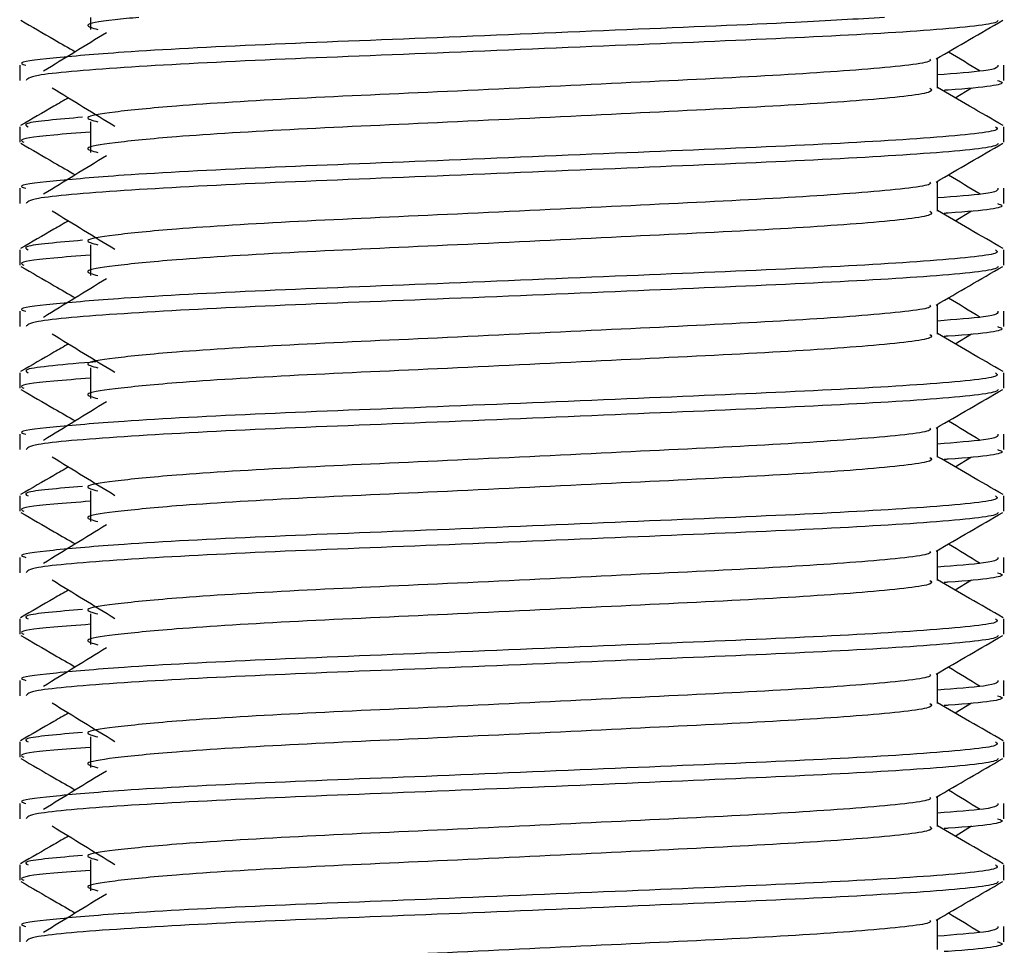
# Model space of a CAD drawing. Header units: millimetres. Extents: x 0 to 420, y 0 to 297.
# Tile 50 of 81: x 290.21 to 291.89, y 175.77 to 177.34. Entities that reach past the tile are written whole.
import ezdxf

# ---------------------------------------------------------------- set-up
doc = ezdxf.new("R2010")
doc.units = ezdxf.units.MM

msp = doc.modelspace()

# ---------------------------------------------------------------- linework, layer by layer
at = {"color": 7, "linetype": 'Continuous', "lineweight": 25}
for p, q in [((290.335, 177.3414), (290.335, 177.3211)), ((291.7715, 177.2214), (291.7715, 177.2722)), ((290.2149, 177.2603), (290.2149, 177.2343)), ((291.8845, 177.2343), (291.8845, 177.2603)), ((291.8016, 177.205), (291.8296, 177.2221)), ((290.2149, 177.1559), (290.2149, 177.1299)), ((290.335, 177.1645), (290.335, 177.1124)), ((291.8845, 177.1299), (291.8845, 177.1559)), ((291.7715, 177.0126), (291.7715, 177.0635)), ((290.2149, 177.0516), (290.2149, 177.0256)), ((291.8845, 177.0256), (291.8845, 177.0516)), ((291.8016, 176.9963), (291.8296, 177.0134)), ((290.335, 176.9558), (290.335, 176.9037)), ((290.2149, 176.9472), (290.2149, 176.9212)), ((291.8845, 176.9212), (291.8845, 176.9472)), ((291.7715, 176.8039), (291.7715, 176.8548)), ((290.2149, 176.8429), (290.2149, 176.8169)), ((291.8845, 176.8169), (291.8845, 176.8429)), ((291.8016, 176.7876), (291.8296, 176.8047)), ((290.2149, 176.7385), (290.2149, 176.7125)), ((290.335, 176.7471), (290.335, 176.6949)), ((291.8845, 176.7125), (291.8845, 176.7385)), ((291.7715, 176.5952), (291.7715, 176.6461)), ((290.2149, 176.6342), (290.2149, 176.6082)), ((291.8845, 176.6082), (291.8845, 176.6342)), ((291.8016, 176.5789), (291.8296, 176.596)), ((290.335, 176.5384), (290.335, 176.4862)), ((290.2149, 176.5298), (290.2149, 176.5038)), ((291.8845, 176.5038), (291.8845, 176.5298)), ((291.7715, 176.3865), (291.7715, 176.4374)), ((290.2149, 176.4255), (290.2149, 176.3995)), ((291.8845, 176.3995), (291.8845, 176.4255)), ((291.8016, 176.3702), (291.8296, 176.3873)), ((290.2149, 176.3211), (290.2149, 176.2951)), ((290.335, 176.3297), (290.335, 176.2775)), ((291.8845, 176.2951), (291.8845, 176.3211)), ((291.7715, 176.1778), (291.7715, 176.2287)), ((290.2149, 176.2168), (290.2149, 176.1908)), ((291.8845, 176.1908), (291.8845, 176.2168)), ((291.8016, 176.1615), (291.8296, 176.1786)), ((290.335, 176.121), (290.335, 176.0688)), ((290.2149, 176.1124), (290.2149, 176.0864)), ((291.8845, 176.0864), (291.8845, 176.1124)), ((291.7715, 175.9691), (291.7715, 176.02)), ((290.2149, 176.0081), (290.2149, 175.9821)), ((291.8845, 175.9821), (291.8845, 176.0081)), ((291.8016, 175.9528), (291.8296, 175.9699)), ((290.2149, 175.9037), (290.2149, 175.8777)), ((290.335, 175.9123), (290.335, 175.8601)), ((291.8845, 175.8777), (291.8845, 175.9037)), ((291.7715, 175.7604), (291.7715, 175.8113)), ((290.2149, 175.7994), (290.2149, 175.7733)), ((291.8845, 175.7733), (291.8845, 175.7994))]:
    msp.add_line(p, q, dxfattribs=at)
for points, knots in [([(291.6821, 177.3414), (291.6346, 177.3385), (291.5189, 177.3315), (291.2448, 177.3206), (290.9247, 177.3068), (290.6193, 177.2953), (290.3929, 177.2834), (290.266, 177.2721), (290.208, 177.2653), (290.222, 177.2612), (290.2253, 177.2603)], [0, 0, 0, 0, 0.107555, 0.261631, 0.420083, 0.572451, 0.728645, 0.848713, 0.964716, 1, 1, 1, 1]), ([(290.4172, 177.3414), (290.4029, 177.34), (290.3532, 177.3354), (290.319, 177.329), (290.3385, 177.3234), (290.3472, 177.3209)], [0, 0, 0, 0, 0.182373, 0.635978, 1, 1, 1, 1]), ([(290.2169, 177.3365), (290.2357, 177.3256), (290.2665, 177.3077), (290.2973, 177.2899), (290.3092, 177.283)], [0, 0, 0, 0, 0.61317, 1, 1, 1, 1]), ([(291.8745, 177.3363), (291.8739, 177.335), (291.8712, 177.3297), (291.7634, 177.3188), (291.5427, 177.3067), (291.2466, 177.2945), (290.9245, 177.2807), (290.6183, 177.2692), (290.3774, 177.2563), (290.2321, 177.244), (290.2276, 177.2371), (290.2257, 177.2343)], [0, 0, 0, 0, 0.039912, 0.166158, 0.289058, 0.411836, 0.5381, 0.659517, 0.783982, 0.909693, 1, 1, 1, 1]), ([(291.7693, 177.2709), (291.7881, 177.2819), (291.8259, 177.3037), (291.8636, 177.3256), (291.8825, 177.3365)], [0, 0, 0, 0, 0.499936, 1, 1, 1, 1]), ([(290.362, 177.3154), (290.3442, 177.3045), (290.3086, 177.2827), (290.2731, 177.2609), (290.2554, 177.25)], [0, 0, 0, 0, 0.49999, 1, 1, 1, 1]), ([(291.844, 177.25), (291.8262, 177.2609), (291.8083, 177.2719), (291.7903, 177.2829), (291.7902, 177.283)], [0, 0, 0, 0, 0.9898318, 1, 1, 1, 1]), ([(291.7587, 177.2708), (291.7596, 177.2696), (291.7634, 177.2643), (291.6651, 177.2536), (291.4764, 177.2414), (291.2199, 177.2293), (290.9413, 177.2155), (290.6775, 177.204), (290.4825, 177.1921), (290.3701, 177.1808), (290.3176, 177.1725), (290.3381, 177.1668), (290.3472, 177.1643)], [0, 0, 0, 0, 0.035107, 0.156135, 0.273953, 0.391653, 0.512699, 0.629093, 0.748412, 0.840135, 0.92875, 1, 1, 1, 1]), ([(291.8741, 177.2603), (291.8745, 177.2572), (291.8753, 177.2519), (291.8017, 177.2462), (291.7715, 177.2438)], [0, 0, 0, 0, 0.590683, 1, 1, 1, 1]), ([(290.2698, 177.2221), (290.2876, 177.2112), (290.3232, 177.1894), (290.3587, 177.1676), (290.3764, 177.1568)], [0, 0, 0, 0, 0.500011, 1, 1, 1, 1]), ([(291.8829, 177.158), (291.864, 177.1689), (291.8269, 177.1904), (291.7898, 177.2119), (291.7715, 177.2224)], [0, 0, 0, 0, 0.508368, 1, 1, 1, 1]), ([(291.8737, 177.2343), (291.8767, 177.2333), (291.8922, 177.2283), (291.8545, 177.2223), (291.7853, 177.2178), (291.7829, 177.2176)], [0, 0, 0, 0, 0.190296, 0.972093, 1, 1, 1, 1]), ([(291.759, 177.2212), (291.7613, 177.2192), (291.7682, 177.2131), (291.6666, 177.2014), (291.4761, 177.1893), (291.22, 177.1771), (290.9413, 177.1633), (290.6775, 177.1518), (290.4825, 177.14), (290.3701, 177.1286), (290.3177, 177.1203), (290.3381, 177.1147), (290.3472, 177.1122)], [0, 0, 0, 0, 0.059132, 0.1771634, 0.2920638, 0.4068492, 0.5248979, 0.6384095, 0.7547738, 0.8442256, 0.9306466, 1, 1, 1, 1]), ([(290.2977, 177.205), (290.2895, 177.2003), (290.2624, 177.1846), (290.2353, 177.1689), (290.2165, 177.158)], [0, 0, 0, 0, 0.303338, 1, 1, 1, 1]), ([(291.87, 177.1559), (291.8726, 177.1539), (291.8805, 177.1479), (291.7631, 177.1362), (291.5428, 177.124), (291.2467, 177.1119), (290.9242, 177.0981), (290.6195, 177.0866), (290.3929, 177.0747), (290.266, 177.0634), (290.208, 177.0566), (290.222, 177.0525), (290.2253, 177.0516)], [0, 0, 0, 0, 0.0610772, 0.1845123, 0.3046768, 0.4247211, 0.5481742, 0.6668878, 0.7885815, 0.8821287, 0.9725098, 1, 1, 1, 1]), ([(290.3214, 177.172), (290.2806, 177.1685), (290.2157, 177.1629), (290.2256, 177.1578), (290.2293, 177.1559)], [0, 0, 0, 0, 0.629852, 1, 1, 1, 1]), ([(290.335, 177.1467), (290.3128, 177.1451), (290.2446, 177.1401), (290.2121, 177.1348), (290.22, 177.1308), (290.2218, 177.1299)], [0, 0, 0, 0, 0.270543, 0.831179, 1, 1, 1, 1]), ([(290.2169, 177.1278), (290.2357, 177.1169), (290.2665, 177.099), (290.2973, 177.0812), (290.3092, 177.0743)], [0, 0, 0, 0, 0.61317, 1, 1, 1, 1]), ([(291.8745, 177.1276), (291.8739, 177.1263), (291.8712, 177.1209), (291.7634, 177.1101), (291.5427, 177.098), (291.2466, 177.0858), (290.9245, 177.072), (290.6183, 177.0605), (290.3774, 177.0476), (290.2321, 177.0353), (290.2276, 177.0284), (290.2257, 177.0256)], [0, 0, 0, 0, 0.039912, 0.166158, 0.289058, 0.411836, 0.5381, 0.659517, 0.783982, 0.909693, 1, 1, 1, 1]), ([(291.7693, 177.0622), (291.7881, 177.0732), (291.8259, 177.095), (291.8636, 177.1169), (291.8825, 177.1278)], [0, 0, 0, 0, 0.499936, 1, 1, 1, 1]), ([(290.362, 177.1067), (290.3442, 177.0958), (290.3086, 177.074), (290.2731, 177.0522), (290.2554, 177.0413)], [0, 0, 0, 0, 0.49999, 1, 1, 1, 1]), ([(291.844, 177.0413), (291.8262, 177.0522), (291.8083, 177.0632), (291.7903, 177.0742), (291.7902, 177.0743)], [0, 0, 0, 0, 0.9898318, 1, 1, 1, 1]), ([(291.7587, 177.0621), (291.7596, 177.0609), (291.7634, 177.0556), (291.6651, 177.0449), (291.4764, 177.0327), (291.2199, 177.0206), (290.9413, 177.0068), (290.6775, 176.9953), (290.4825, 176.9834), (290.3701, 176.9721), (290.3176, 176.9638), (290.3381, 176.9581), (290.3472, 176.9556)], [0, 0, 0, 0, 0.035107, 0.156135, 0.273953, 0.391653, 0.512699, 0.629093, 0.748412, 0.840135, 0.92875, 1, 1, 1, 1]), ([(291.8741, 177.0516), (291.8745, 177.0485), (291.8753, 177.0432), (291.8017, 177.0375), (291.7715, 177.0351)], [0, 0, 0, 0, 0.590683, 1, 1, 1, 1]), ([(291.8737, 177.0256), (291.8767, 177.0246), (291.8922, 177.0196), (291.8545, 177.0136), (291.7853, 177.0091), (291.7829, 177.0089)], [0, 0, 0, 0, 0.190296, 0.972093, 1, 1, 1, 1]), ([(290.2698, 177.0134), (290.2876, 177.0025), (290.3232, 176.9807), (290.3587, 176.9589), (290.3764, 176.9481)], [0, 0, 0, 0, 0.500011, 1, 1, 1, 1]), ([(291.759, 177.0125), (291.7613, 177.0105), (291.7682, 177.0044), (291.6666, 176.9927), (291.4761, 176.9806), (291.22, 176.9684), (290.9413, 176.9546), (290.6775, 176.9431), (290.4825, 176.9313), (290.3701, 176.9199), (290.3177, 176.9116), (290.3381, 176.906), (290.3472, 176.9035)], [0, 0, 0, 0, 0.059132, 0.1771634, 0.2920638, 0.4068492, 0.5248979, 0.6384095, 0.7547738, 0.8442256, 0.9306466, 1, 1, 1, 1]), ([(291.8829, 176.9493), (291.864, 176.9602), (291.8269, 176.9817), (291.7898, 177.0032), (291.7715, 177.0137)], [0, 0, 0, 0, 0.508368, 1, 1, 1, 1]), ([(290.2977, 176.9963), (290.2895, 176.9916), (290.2624, 176.9759), (290.2353, 176.9602), (290.2165, 176.9493)], [0, 0, 0, 0, 0.303338, 1, 1, 1, 1]), ([(290.3214, 176.9633), (290.2806, 176.9598), (290.2157, 176.9542), (290.2256, 176.9491), (290.2293, 176.9472)], [0, 0, 0, 0, 0.629852, 1, 1, 1, 1]), ([(291.87, 176.9472), (291.8726, 176.9452), (291.8805, 176.9392), (291.7631, 176.9275), (291.5428, 176.9153), (291.2467, 176.9032), (290.9242, 176.8894), (290.6195, 176.8779), (290.3929, 176.866), (290.266, 176.8547), (290.208, 176.8479), (290.222, 176.8438), (290.2253, 176.8429)], [0, 0, 0, 0, 0.061077, 0.184512, 0.304677, 0.424721, 0.548174, 0.666888, 0.788581, 0.882129, 0.97251, 1, 1, 1, 1]), ([(290.335, 176.938), (290.3128, 176.9364), (290.2446, 176.9314), (290.2121, 176.9261), (290.22, 176.9221), (290.2218, 176.9212)], [0, 0, 0, 0, 0.270543, 0.831179, 1, 1, 1, 1]), ([(290.2169, 176.9191), (290.2357, 176.9081), (290.2665, 176.8903), (290.2973, 176.8725), (290.3092, 176.8656)], [0, 0, 0, 0, 0.61317, 1, 1, 1, 1]), ([(291.8745, 176.9189), (291.8739, 176.9176), (291.8712, 176.9122), (291.7634, 176.9014), (291.5427, 176.8893), (291.2466, 176.8771), (290.9245, 176.8633), (290.6183, 176.8518), (290.3774, 176.8389), (290.2321, 176.8266), (290.2276, 176.8197), (290.2257, 176.8169)], [0, 0, 0, 0, 0.039912, 0.166158, 0.289058, 0.411836, 0.5381, 0.659517, 0.783982, 0.909693, 1, 1, 1, 1]), ([(291.7693, 176.8535), (291.7881, 176.8644), (291.8259, 176.8863), (291.8636, 176.9081), (291.8825, 176.9191)], [0, 0, 0, 0, 0.499936, 1, 1, 1, 1]), ([(290.362, 176.898), (290.3442, 176.8871), (290.3086, 176.8653), (290.2731, 176.8435), (290.2554, 176.8326)], [0, 0, 0, 0, 0.49999, 1, 1, 1, 1]), ([(291.844, 176.8326), (291.8262, 176.8435), (291.8083, 176.8545), (291.7903, 176.8655), (291.7902, 176.8656)], [0, 0, 0, 0, 0.9898318, 1, 1, 1, 1]), ([(291.7587, 176.8534), (291.7596, 176.8522), (291.7634, 176.8469), (291.6651, 176.8362), (291.4764, 176.824), (291.2199, 176.8119), (290.9413, 176.7981), (290.6775, 176.7866), (290.4825, 176.7747), (290.3701, 176.7634), (290.3176, 176.7551), (290.3381, 176.7494), (290.3472, 176.7469)], [0, 0, 0, 0, 0.035107, 0.156135, 0.273953, 0.391653, 0.512699, 0.629093, 0.748412, 0.840135, 0.92875, 1, 1, 1, 1]), ([(291.8741, 176.8429), (291.8745, 176.8398), (291.8753, 176.8345), (291.8017, 176.8288), (291.7715, 176.8264)], [0, 0, 0, 0, 0.590683, 1, 1, 1, 1]), ([(290.2698, 176.8047), (290.2876, 176.7938), (290.3232, 176.772), (290.3587, 176.7502), (290.3764, 176.7394)], [0, 0, 0, 0, 0.500011, 1, 1, 1, 1]), ([(291.8829, 176.7406), (291.864, 176.7515), (291.8269, 176.773), (291.7898, 176.7945), (291.7715, 176.805)], [0, 0, 0, 0, 0.508368, 1, 1, 1, 1]), ([(291.8737, 176.8169), (291.8767, 176.8159), (291.8922, 176.8109), (291.8545, 176.8049), (291.7853, 176.8004), (291.7829, 176.8002)], [0, 0, 0, 0, 0.190296, 0.972093, 1, 1, 1, 1]), ([(291.759, 176.8038), (291.7613, 176.8018), (291.7682, 176.7957), (291.6666, 176.784), (291.4761, 176.7719), (291.22, 176.7597), (290.9413, 176.7459), (290.6775, 176.7344), (290.4825, 176.7226), (290.3701, 176.7112), (290.3177, 176.7029), (290.3381, 176.6973), (290.3472, 176.6948)], [0, 0, 0, 0, 0.059132, 0.177163, 0.292064, 0.406849, 0.524898, 0.638409, 0.754774, 0.844226, 0.930647, 1, 1, 1, 1]), ([(290.2977, 176.7876), (290.2895, 176.7829), (290.2624, 176.7672), (290.2353, 176.7515), (290.2165, 176.7406)], [0, 0, 0, 0, 0.3033381, 1, 1, 1, 1]), ([(290.344, 176.7571), (290.2922, 176.7527), (290.216, 176.7463), (290.2261, 176.7404), (290.2293, 176.7385)], [0, 0, 0, 0, 0.678995, 1, 1, 1, 1]), ([(291.87, 176.7385), (291.8726, 176.7365), (291.8805, 176.7305), (291.7631, 176.7188), (291.5428, 176.7066), (291.2467, 176.6945), (290.9242, 176.6807), (290.6195, 176.6692), (290.3929, 176.6573), (290.266, 176.646), (290.208, 176.6392), (290.222, 176.6351), (290.2253, 176.6342)], [0, 0, 0, 0, 0.061077, 0.184512, 0.304677, 0.424721, 0.548174, 0.666888, 0.788581, 0.882129, 0.97251, 1, 1, 1, 1]), ([(290.335, 176.7293), (290.3128, 176.7277), (290.2446, 176.7227), (290.2121, 176.7174), (290.22, 176.7134), (290.2218, 176.7125)], [0, 0, 0, 0, 0.270543, 0.831179, 1, 1, 1, 1]), ([(290.2169, 176.7104), (290.2357, 176.6994), (290.2665, 176.6816), (290.2973, 176.6638), (290.3092, 176.6569)], [0, 0, 0, 0, 0.61317, 1, 1, 1, 1]), ([(291.8745, 176.7102), (291.8739, 176.7089), (291.8712, 176.7035), (291.7634, 176.6927), (291.5427, 176.6806), (291.2466, 176.6684), (290.9245, 176.6546), (290.6183, 176.6431), (290.3774, 176.6302), (290.2321, 176.6179), (290.2276, 176.611), (290.2257, 176.6082)], [0, 0, 0, 0, 0.039912, 0.166158, 0.289058, 0.411836, 0.5381, 0.659517, 0.783982, 0.909693, 1, 1, 1, 1]), ([(291.7693, 176.6448), (291.7881, 176.6557), (291.8259, 176.6776), (291.8636, 176.6994), (291.8825, 176.7104)], [0, 0, 0, 0, 0.499936, 1, 1, 1, 1]), ([(290.362, 176.6893), (290.3442, 176.6784), (290.3086, 176.6566), (290.2731, 176.6348), (290.2554, 176.6239)], [0, 0, 0, 0, 0.49999, 1, 1, 1, 1]), ([(291.844, 176.6239), (291.8262, 176.6348), (291.8083, 176.6458), (291.7903, 176.6568), (291.7902, 176.6569)], [0, 0, 0, 0, 0.989832, 1, 1, 1, 1]), ([(291.7587, 176.6447), (291.7596, 176.6435), (291.7634, 176.6382), (291.6651, 176.6275), (291.4764, 176.6153), (291.2199, 176.6032), (290.9413, 176.5894), (290.6775, 176.5779), (290.4825, 176.566), (290.3701, 176.5547), (290.3176, 176.5464), (290.3381, 176.5407), (290.3472, 176.5382)], [0, 0, 0, 0, 0.035107, 0.156135, 0.273953, 0.391653, 0.512699, 0.629093, 0.748412, 0.840135, 0.92875, 1, 1, 1, 1]), ([(291.8741, 176.6342), (291.8745, 176.6311), (291.8753, 176.6258), (291.8017, 176.62), (291.7715, 176.6177)], [0, 0, 0, 0, 0.590683, 1, 1, 1, 1]), ([(291.8737, 176.6082), (291.8767, 176.6072), (291.8922, 176.6022), (291.8545, 176.5962), (291.7853, 176.5917), (291.7829, 176.5915)], [0, 0, 0, 0, 0.190296, 0.972093, 1, 1, 1, 1]), ([(290.2698, 176.596), (290.2876, 176.5851), (290.3232, 176.5633), (290.3587, 176.5415), (290.3764, 176.5306)], [0, 0, 0, 0, 0.500011, 1, 1, 1, 1]), ([(291.759, 176.5951), (291.7613, 176.5931), (291.7682, 176.587), (291.6666, 176.5753), (291.4761, 176.5632), (291.22, 176.551), (290.9413, 176.5372), (290.6775, 176.5257), (290.4825, 176.5138), (290.3701, 176.5025), (290.3177, 176.4942), (290.3381, 176.4886), (290.3472, 176.4861)], [0, 0, 0, 0, 0.059132, 0.177163, 0.292064, 0.406849, 0.524898, 0.638409, 0.754774, 0.844226, 0.930647, 1, 1, 1, 1]), ([(291.8829, 176.5319), (291.864, 176.5428), (291.8269, 176.5643), (291.7898, 176.5858), (291.7715, 176.5963)], [0, 0, 0, 0, 0.508368, 1, 1, 1, 1]), ([(290.2977, 176.5789), (290.2895, 176.5741), (290.2624, 176.5585), (290.2353, 176.5428), (290.2165, 176.5319)], [0, 0, 0, 0, 0.303338, 1, 1, 1, 1]), ([(290.3214, 176.5459), (290.2806, 176.5424), (290.2157, 176.5368), (290.2256, 176.5317), (290.2293, 176.5298)], [0, 0, 0, 0, 0.6298517, 1, 1, 1, 1]), ([(291.87, 176.5298), (291.8726, 176.5278), (291.8805, 176.5218), (291.7631, 176.5101), (291.5428, 176.4979), (291.2467, 176.4858), (290.9242, 176.472), (290.6195, 176.4605), (290.3929, 176.4486), (290.266, 176.4373), (290.208, 176.4305), (290.222, 176.4264), (290.2253, 176.4255)], [0, 0, 0, 0, 0.0610772, 0.1845123, 0.3046768, 0.4247211, 0.5481742, 0.6668878, 0.7885815, 0.8821287, 0.9725098, 1, 1, 1, 1]), ([(290.335, 176.5206), (290.3128, 176.519), (290.2446, 176.514), (290.2121, 176.5087), (290.22, 176.5047), (290.2218, 176.5038)], [0, 0, 0, 0, 0.270543, 0.831179, 1, 1, 1, 1]), ([(290.2169, 176.5017), (290.2357, 176.4907), (290.2665, 176.4729), (290.2973, 176.4551), (290.3092, 176.4482)], [0, 0, 0, 0, 0.6131696, 1, 1, 1, 1]), ([(291.8745, 176.5015), (291.8739, 176.5002), (291.8712, 176.4948), (291.7634, 176.484), (291.5427, 176.4719), (291.2466, 176.4597), (290.9245, 176.4459), (290.6183, 176.4344), (290.3774, 176.4215), (290.2321, 176.4092), (290.2276, 176.4023), (290.2257, 176.3995)], [0, 0, 0, 0, 0.039912, 0.166158, 0.289058, 0.411836, 0.5381, 0.659517, 0.783982, 0.909693, 1, 1, 1, 1]), ([(291.7693, 176.4361), (291.7881, 176.447), (291.8259, 176.4689), (291.8636, 176.4907), (291.8825, 176.5017)], [0, 0, 0, 0, 0.499936, 1, 1, 1, 1]), ([(290.362, 176.4806), (290.3442, 176.4697), (290.3086, 176.4479), (290.2731, 176.4261), (290.2554, 176.4152)], [0, 0, 0, 0, 0.49999, 1, 1, 1, 1]), ([(291.844, 176.4152), (291.8262, 176.4261), (291.8083, 176.4371), (291.7903, 176.4481), (291.7902, 176.4482)], [0, 0, 0, 0, 0.989832, 1, 1, 1, 1]), ([(291.7587, 176.436), (291.7596, 176.4348), (291.7634, 176.4295), (291.6651, 176.4188), (291.4764, 176.4066), (291.2199, 176.3945), (290.9413, 176.3807), (290.6775, 176.3692), (290.4825, 176.3573), (290.3701, 176.346), (290.3176, 176.3377), (290.3381, 176.332), (290.3472, 176.3295)], [0, 0, 0, 0, 0.035107, 0.156135, 0.273953, 0.391653, 0.512699, 0.629093, 0.748412, 0.840135, 0.92875, 1, 1, 1, 1]), ([(291.8741, 176.4255), (291.8745, 176.4224), (291.8753, 176.4171), (291.8017, 176.4113), (291.7715, 176.409)], [0, 0, 0, 0, 0.590683, 1, 1, 1, 1]), ([(290.2698, 176.3873), (290.2876, 176.3764), (290.3232, 176.3546), (290.3587, 176.3328), (290.3764, 176.3219)], [0, 0, 0, 0, 0.500011, 1, 1, 1, 1]), ([(291.8829, 176.3232), (291.864, 176.3341), (291.8269, 176.3556), (291.7898, 176.3771), (291.7715, 176.3876)], [0, 0, 0, 0, 0.508368, 1, 1, 1, 1]), ([(291.8737, 176.3995), (291.8767, 176.3985), (291.8922, 176.3935), (291.8545, 176.3875), (291.7853, 176.383), (291.7829, 176.3828)], [0, 0, 0, 0, 0.190296, 0.972093, 1, 1, 1, 1]), ([(291.759, 176.3864), (291.7613, 176.3844), (291.7682, 176.3783), (291.6666, 176.3666), (291.4761, 176.3545), (291.22, 176.3423), (290.9413, 176.3285), (290.6775, 176.317), (290.4825, 176.3051), (290.3701, 176.2938), (290.3177, 176.2855), (290.3381, 176.2799), (290.3472, 176.2774)], [0, 0, 0, 0, 0.059132, 0.177163, 0.292064, 0.406849, 0.524898, 0.638409, 0.754774, 0.844226, 0.930647, 1, 1, 1, 1]), ([(290.2977, 176.3702), (290.2895, 176.3654), (290.2624, 176.3498), (290.2353, 176.3341), (290.2165, 176.3232)], [0, 0, 0, 0, 0.303338, 1, 1, 1, 1]), ([(290.3214, 176.3372), (290.2806, 176.3337), (290.2157, 176.3281), (290.2256, 176.323), (290.2293, 176.3211)], [0, 0, 0, 0, 0.629852, 1, 1, 1, 1]), ([(291.87, 176.3211), (291.8726, 176.3191), (291.8805, 176.313), (291.7631, 176.3014), (291.5428, 176.2892), (291.2467, 176.2771), (290.9242, 176.2633), (290.6195, 176.2518), (290.3929, 176.2399), (290.266, 176.2286), (290.208, 176.2218), (290.222, 176.2177), (290.2253, 176.2168)], [0, 0, 0, 0, 0.061077, 0.184512, 0.304677, 0.424721, 0.548174, 0.666888, 0.788581, 0.882129, 0.97251, 1, 1, 1, 1]), ([(290.335, 176.3119), (290.3128, 176.3103), (290.2446, 176.3053), (290.2121, 176.3), (290.22, 176.296), (290.2218, 176.2951)], [0, 0, 0, 0, 0.270543, 0.831179, 1, 1, 1, 1]), ([(290.2169, 176.293), (290.2357, 176.282), (290.2665, 176.2642), (290.2973, 176.2464), (290.3092, 176.2395)], [0, 0, 0, 0, 0.61317, 1, 1, 1, 1]), ([(291.8745, 176.2928), (291.8739, 176.2915), (291.8712, 176.2861), (291.7634, 176.2753), (291.5427, 176.2632), (291.2466, 176.251), (290.9245, 176.2372), (290.6183, 176.2257), (290.3774, 176.2128), (290.2321, 176.2005), (290.2276, 176.1936), (290.2257, 176.1908)], [0, 0, 0, 0, 0.039912, 0.166158, 0.289058, 0.411836, 0.5381, 0.659517, 0.783982, 0.909693, 1, 1, 1, 1]), ([(291.7693, 176.2274), (291.7881, 176.2383), (291.8259, 176.2602), (291.8636, 176.282), (291.8825, 176.293)], [0, 0, 0, 0, 0.499936, 1, 1, 1, 1]), ([(290.362, 176.2719), (290.3442, 176.261), (290.3086, 176.2392), (290.2731, 176.2174), (290.2554, 176.2065)], [0, 0, 0, 0, 0.49999, 1, 1, 1, 1]), ([(291.844, 176.2065), (291.8262, 176.2174), (291.8083, 176.2284), (291.7903, 176.2394), (291.7902, 176.2395)], [0, 0, 0, 0, 0.989832, 1, 1, 1, 1]), ([(291.7587, 176.2273), (291.7596, 176.2261), (291.7634, 176.2208), (291.6651, 176.2101), (291.4764, 176.1979), (291.2199, 176.1858), (290.9413, 176.172), (290.6775, 176.1605), (290.4825, 176.1486), (290.3701, 176.1373), (290.3176, 176.129), (290.3381, 176.1233), (290.3472, 176.1208)], [0, 0, 0, 0, 0.035107, 0.156135, 0.273953, 0.391653, 0.512699, 0.629093, 0.748412, 0.840135, 0.92875, 1, 1, 1, 1]), ([(291.8741, 176.2168), (291.8745, 176.2137), (291.8753, 176.2084), (291.8017, 176.2026), (291.7715, 176.2003)], [0, 0, 0, 0, 0.590683, 1, 1, 1, 1]), ([(291.8737, 176.1908), (291.8767, 176.1898), (291.8922, 176.1848), (291.8545, 176.1788), (291.7853, 176.1743), (291.7829, 176.1741)], [0, 0, 0, 0, 0.190296, 0.972093, 1, 1, 1, 1]), ([(290.2698, 176.1786), (290.2876, 176.1677), (290.3232, 176.1459), (290.3587, 176.1241), (290.3764, 176.1132)], [0, 0, 0, 0, 0.500011, 1, 1, 1, 1]), ([(291.759, 176.1777), (291.7613, 176.1757), (291.7682, 176.1696), (291.6666, 176.1579), (291.4761, 176.1458), (291.22, 176.1336), (290.9413, 176.1198), (290.6775, 176.1083), (290.4825, 176.0964), (290.3701, 176.0851), (290.3177, 176.0768), (290.3381, 176.0712), (290.3472, 176.0687)], [0, 0, 0, 0, 0.059132, 0.177163, 0.292064, 0.406849, 0.524898, 0.638409, 0.754774, 0.844226, 0.930647, 1, 1, 1, 1]), ([(291.8829, 176.1145), (291.864, 176.1254), (291.8269, 176.1469), (291.7898, 176.1684), (291.7715, 176.1789)], [0, 0, 0, 0, 0.508368, 1, 1, 1, 1]), ([(290.2977, 176.1615), (290.2895, 176.1567), (290.2624, 176.1411), (290.2353, 176.1254), (290.2165, 176.1145)], [0, 0, 0, 0, 0.303338, 1, 1, 1, 1]), ([(290.3214, 176.1285), (290.2806, 176.125), (290.2157, 176.1194), (290.2256, 176.1143), (290.2293, 176.1124)], [0, 0, 0, 0, 0.629852, 1, 1, 1, 1]), ([(291.87, 176.1124), (291.8726, 176.1104), (291.8805, 176.1043), (291.7631, 176.0927), (291.5428, 176.0805), (291.2467, 176.0684), (290.9242, 176.0546), (290.6195, 176.0431), (290.3929, 176.0312), (290.266, 176.0199), (290.208, 176.0131), (290.222, 176.009), (290.2253, 176.0081)], [0, 0, 0, 0, 0.061077, 0.184512, 0.304677, 0.424721, 0.548174, 0.666888, 0.788581, 0.882129, 0.97251, 1, 1, 1, 1]), ([(290.335, 176.1032), (290.3128, 176.1016), (290.2446, 176.0966), (290.2121, 176.0913), (290.22, 176.0873), (290.2218, 176.0864)], [0, 0, 0, 0, 0.270543, 0.831179, 1, 1, 1, 1]), ([(290.2169, 176.0843), (290.2357, 176.0733), (290.2665, 176.0555), (290.2973, 176.0377), (290.3092, 176.0308)], [0, 0, 0, 0, 0.61317, 1, 1, 1, 1]), ([(291.8745, 176.0841), (291.8739, 176.0828), (291.8712, 176.0774), (291.7634, 176.0666), (291.5427, 176.0545), (291.2466, 176.0423), (290.9245, 176.0285), (290.6183, 176.017), (290.3774, 176.0041), (290.2321, 175.9918), (290.2276, 175.9849), (290.2257, 175.9821)], [0, 0, 0, 0, 0.0399117, 0.1661575, 0.2890582, 0.4118359, 0.5381002, 0.6595169, 0.7839817, 0.9096926, 1, 1, 1, 1]), ([(291.7693, 176.0187), (291.7881, 176.0296), (291.8259, 176.0515), (291.8636, 176.0733), (291.8825, 176.0843)], [0, 0, 0, 0, 0.499936, 1, 1, 1, 1]), ([(290.362, 176.0631), (290.3442, 176.0523), (290.3086, 176.0305), (290.2731, 176.0087), (290.2554, 175.9978)], [0, 0, 0, 0, 0.49999, 1, 1, 1, 1]), ([(291.844, 175.9978), (291.8262, 176.0087), (291.8083, 176.0197), (291.7903, 176.0307), (291.7902, 176.0308)], [0, 0, 0, 0, 0.989832, 1, 1, 1, 1]), ([(291.7587, 176.0186), (291.7596, 176.0174), (291.7634, 176.0121), (291.6651, 176.0014), (291.4764, 175.9892), (291.2199, 175.9771), (290.9413, 175.9633), (290.6775, 175.9518), (290.4825, 175.9399), (290.3701, 175.9286), (290.3176, 175.9203), (290.3381, 175.9146), (290.3472, 175.9121)], [0, 0, 0, 0, 0.035107, 0.156135, 0.273953, 0.391653, 0.512699, 0.629093, 0.748412, 0.840135, 0.92875, 1, 1, 1, 1]), ([(291.8741, 176.0081), (291.8745, 176.0049), (291.8753, 175.9997), (291.8017, 175.9939), (291.7715, 175.9916)], [0, 0, 0, 0, 0.590683, 1, 1, 1, 1]), ([(290.2698, 175.9699), (290.2876, 175.959), (290.3232, 175.9372), (290.3587, 175.9154), (290.3764, 175.9045)], [0, 0, 0, 0, 0.500011, 1, 1, 1, 1]), ([(291.8829, 175.9058), (291.864, 175.9167), (291.8269, 175.9382), (291.7898, 175.9597), (291.7715, 175.9702)], [0, 0, 0, 0, 0.508368, 1, 1, 1, 1]), ([(291.8737, 175.9821), (291.8767, 175.9811), (291.8922, 175.9761), (291.8545, 175.9701), (291.7853, 175.9656), (291.7829, 175.9654)], [0, 0, 0, 0, 0.190296, 0.972093, 1, 1, 1, 1]), ([(290.2977, 175.9528), (290.2895, 175.948), (290.2624, 175.9324), (290.2353, 175.9167), (290.2165, 175.9058)], [0, 0, 0, 0, 0.303338, 1, 1, 1, 1]), ([(291.759, 175.969), (291.7613, 175.967), (291.7682, 175.9609), (291.6666, 175.9492), (291.4761, 175.9371), (291.22, 175.9249), (290.9413, 175.9111), (290.6775, 175.8996), (290.4825, 175.8877), (290.3701, 175.8764), (290.3177, 175.8681), (290.3381, 175.8625), (290.3472, 175.86)], [0, 0, 0, 0, 0.059132, 0.177163, 0.292064, 0.406849, 0.524898, 0.638409, 0.754774, 0.844226, 0.930647, 1, 1, 1, 1]), ([(290.3214, 175.9198), (290.2806, 175.9163), (290.2157, 175.9107), (290.2256, 175.9056), (290.2293, 175.9037)], [0, 0, 0, 0, 0.629852, 1, 1, 1, 1]), ([(291.87, 175.9037), (291.8726, 175.9017), (291.8805, 175.8956), (291.7631, 175.884), (291.5428, 175.8718), (291.2467, 175.8597), (290.9242, 175.8459), (290.6195, 175.8344), (290.3929, 175.8225), (290.266, 175.8112), (290.208, 175.8044), (290.222, 175.8003), (290.2253, 175.7994)], [0, 0, 0, 0, 0.0610772, 0.1845123, 0.3046768, 0.4247211, 0.5481742, 0.6668878, 0.7885815, 0.8821287, 0.9725098, 1, 1, 1, 1]), ([(290.335, 175.8945), (290.3128, 175.8929), (290.2446, 175.8879), (290.2121, 175.8826), (290.22, 175.8786), (290.2218, 175.8777)], [0, 0, 0, 0, 0.270543, 0.831179, 1, 1, 1, 1]), ([(290.2169, 175.8756), (290.2357, 175.8646), (290.2665, 175.8468), (290.2973, 175.829), (290.3092, 175.8221)], [0, 0, 0, 0, 0.61317, 1, 1, 1, 1]), ([(291.8745, 175.8754), (291.8739, 175.8741), (291.8712, 175.8687), (291.7634, 175.8579), (291.5427, 175.8458), (291.2466, 175.8336), (290.9245, 175.8198), (290.6183, 175.8083), (290.3774, 175.7954), (290.2321, 175.7831), (290.2276, 175.7762), (290.2257, 175.7733)], [0, 0, 0, 0, 0.039912, 0.166158, 0.289058, 0.411836, 0.5381, 0.659517, 0.783982, 0.909693, 1, 1, 1, 1]), ([(291.7693, 175.81), (291.7881, 175.8209), (291.8259, 175.8428), (291.8636, 175.8646), (291.8825, 175.8756)], [0, 0, 0, 0, 0.499936, 1, 1, 1, 1]), ([(290.362, 175.8544), (290.3442, 175.8436), (290.3086, 175.8218), (290.2731, 175.8), (290.2554, 175.7891)], [0, 0, 0, 0, 0.49999, 1, 1, 1, 1]), ([(291.844, 175.7891), (291.8262, 175.8), (291.8083, 175.811), (291.7903, 175.822), (291.7902, 175.8221)], [0, 0, 0, 0, 0.989832, 1, 1, 1, 1]), ([(291.7587, 175.8098), (291.7596, 175.8087), (291.7634, 175.8034), (291.6651, 175.7927), (291.4764, 175.7805), (291.2199, 175.7684), (290.9413, 175.7546), (290.6775, 175.7431), (290.4825, 175.7312), (290.3701, 175.7199), (290.3176, 175.7116), (290.3381, 175.7059), (290.3472, 175.7034)], [0, 0, 0, 0, 0.035107, 0.156135, 0.273953, 0.391653, 0.512699, 0.629093, 0.748412, 0.840135, 0.92875, 1, 1, 1, 1]), ([(291.8741, 175.7994), (291.8745, 175.7962), (291.8753, 175.791), (291.8017, 175.7852), (291.7715, 175.7829)], [0, 0, 0, 0, 0.590683, 1, 1, 1, 1]), ([(291.8737, 175.7733), (291.8767, 175.7724), (291.8922, 175.7674), (291.8545, 175.7614), (291.7853, 175.7569), (291.7829, 175.7567)], [0, 0, 0, 0, 0.190296, 0.972093, 1, 1, 1, 1])]:
    msp.add_open_spline(points, degree=3, knots=knots, dxfattribs=at)

doc.saveas('drawing.dxf')
